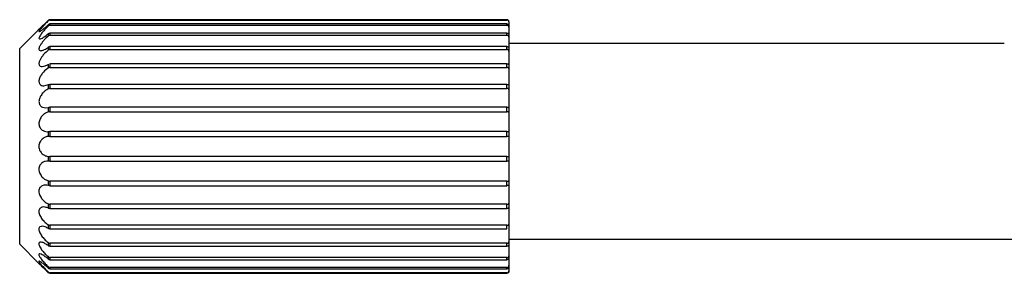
# Paper-space layout '_Inferior' of a CAD drawing. Header units: millimetres. Extents: x -50 to 1200, y -138 to 1808.
# Tile 1 of 26: x -50 to 51, y -3 to 22. Entities that reach past the tile are written whole.
import ezdxf

# ---------------------------------------------------------------- set-up
doc = ezdxf.new("R2010")
doc.units = ezdxf.units.MM

psp = doc.layouts.new('_Inferior')

# ---------------------------------------------------------------- linework, layer by layer
at = {"color": 7, "linetype": 'Continuous', "lineweight": 25}
for p, q in [((-46.71, 22.35), (-46.71, 22.36)), ((-46.71, 22.32), (-46.71, 22.35)), ((-46.57, 22.41), (-46.57, 22.38)), ((0.15, 22.41), (-46.57, 22.41)), ((-46.57, 22.41), (0.15, 22.41)), ((-46.57, 22.38), (0.15, 22.38)), ((0.15, 22.38), (0.15, 22.41)), ((0.35, 22.21), (0.35, -3.29)), ((-49.65, 19.47), (-47.74, 21.38)), ((-46.71, 21.78), (-46.71, 21.92)), ((-46.57, 21.98), (-46.57, 21.84)), ((0.15, 21.98), (-46.57, 21.98)), ((-46.57, 21.84), (0.15, 21.84)), ((0.15, 21.84), (0.15, 21.98)), ((-46.71, 20.77), (-46.71, 20.99)), ((0.15, 21.05), (-46.57, 21.05)), ((-46.57, 21.05), (-46.57, 20.82)), ((-46.57, 20.82), (0.15, 20.82)), ((0.15, 20.82), (0.15, 21.05)), ((-49.65, -0.53), (-49.65, 19.47)), ((-46.71, 19.32), (-46.71, 19.62)), ((0.15, 19.67), (-46.57, 19.67)), ((-46.57, 19.67), (-46.57, 19.36)), ((-46.57, 19.36), (0.15, 19.36)), ((0.15, 19.36), (0.15, 19.67)), ((0.35, 20), (50.99, 20)), ((-46.71, 17.49), (-46.71, 17.86)), ((-46.57, 17.9), (-46.57, 17.53)), ((0.15, 17.9), (-46.57, 17.9)), ((-46.57, 17.53), (0.15, 17.53)), ((0.15, 17.53), (0.15, 17.9)), ((-47.2, 15.66), (-46.71, 15.78)), ((-46.71, 15.36), (-46.71, 15.78)), ((-46.57, 15.81), (-46.57, 15.38)), ((0.15, 15.81), (-46.57, 15.81)), ((-46.57, 15.38), (0.15, 15.38)), ((0.15, 15.38), (0.15, 15.81)), ((-47.01, 13.41), (-46.71, 13.46)), ((-46.71, 12.99), (-46.71, 13.46)), ((-46.57, 13.48), (-46.57, 13.01)), ((0.15, 13.48), (-46.57, 13.48)), ((0.15, 13.01), (0.15, 13.48)), ((-46.57, 13.01), (0.15, 13.01)), ((-46.71, 10.5), (-46.71, 10.98)), ((-46.57, 10.99), (-46.57, 10.5)), ((0.15, 10.99), (-46.57, 10.99)), ((-46.57, 10.5), (0.15, 10.5)), ((0.15, 10.5), (0.15, 10.99)), ((-46.71, 7.96), (-46.71, 8.44)), ((-46.57, 8.44), (-46.57, 7.95)), ((0.15, 8.44), (-46.57, 8.44)), ((0.15, 7.95), (0.15, 8.44)), ((-46.57, 7.95), (0.15, 7.95)), ((-46.71, 5.48), (-46.71, 5.94)), ((0.15, 5.93), (-46.57, 5.93)), ((-46.57, 5.93), (-46.57, 5.46)), ((-46.57, 5.46), (0.15, 5.46)), ((0.15, 5.46), (0.15, 5.93)), ((-46.71, 3.16), (-46.71, 3.58)), ((0.15, 3.56), (-46.57, 3.56)), ((-46.57, 3.56), (-46.57, 3.13)), ((-46.57, 3.13), (0.15, 3.13)), ((0.15, 3.13), (0.15, 3.56)), ((-46.71, 1.07), (-46.71, 1.45)), ((0.15, 1.41), (-46.57, 1.41)), ((-46.57, 1.41), (-46.57, 1.04)), ((-46.57, 1.04), (0.15, 1.04)), ((0.15, 1.04), (0.15, 1.41)), ((0.35, 0), (75.1, 0)), ((-49.65, -0.53), (-47.69, -2.5)), ((-46.71, -0.69), (-46.71, -0.38)), ((0.15, -0.42), (-46.57, -0.42)), ((-46.57, -0.42), (-46.57, -0.73)), ((-46.57, -0.73), (0.15, -0.73)), ((0.15, -0.73), (0.15, -0.42)), ((-46.71, -2.06), (-46.71, -1.83)), ((0.15, -1.88), (-46.57, -1.88)), ((-46.57, -1.88), (-46.57, -2.11)), ((0.15, -2.11), (0.15, -1.88)), ((-46.71, -2.98), (-46.71, -2.84)), ((-46.57, -2.11), (0.15, -2.11)), ((0.15, -2.9), (-46.57, -2.9)), ((-46.57, -2.9), (-46.57, -3.04)), ((0.15, -3.04), (0.15, -2.9)), ((-46.71, -3.43), (-46.71, -3.38)), ((-46.57, -3.04), (0.15, -3.04)), ((0.15, -3.44), (-46.57, -3.44)), ((-46.57, -3.44), (-46.57, -3.49)), ((-46.57, -3.49), (0.15, -3.49)), ((0.15, -3.49), (0.15, -3.44))]:
    psp.add_line(p, q, dxfattribs=at)
for centre, start, end in [((-46.57, 22.21), 90, 134.5559), ((-46.57, 22.21), 89.9781, 134.8416), ((0.15, 22.21), 0, 90), ((0.15, 22.21), 0.128, 90.1274)]:
    psp.add_arc(centre, 0.2, start, end, dxfattribs=at)
for points, knots in [([(-46.71, 22.35), (-46.83, 22.24), (-47.07, 22.01), (-47.39, 21.7), (-47.62, 21.49), (-47.73, 21.39), (-47.74, 21.38), (-47.74, 21.38)], [0, 0, 0, 0, 0.249034, 0.499048, 0.748777, 0.874623, 1, 1, 1, 1]), ([(-47.74, 21.38), (-47.74, 21.38), (-47.73, 21.39), (-47.62, 21.49), (-47.4, 21.7), (-47.07, 22.01), (-46.83, 22.24), (-46.71, 22.35)], [0, 0, 0, 0, 0.124975, 0.250867, 0.500388, 0.749838, 1, 1, 1, 1]), ([(-46.71, 22.32), (-46.83, 22.2), (-47.07, 21.96), (-47.36, 21.65), (-47.54, 21.44), (-47.65, 21.3), (-47.7, 21.2), (-47.68, 21.19), (-47.66, 21.19)], [0, 0, 0, 0, 0.248815, 0.49851, 0.632407, 0.749571, 0.875981, 1, 1, 1, 1]), ([(-46.57, 22.38), (-46.58, 22.38), (-46.61, 22.38), (-46.65, 22.37), (-46.68, 22.35), (-46.7, 22.33), (-46.71, 22.32)], [0, 0, 0, 0, 0.25, 0.5, 0.75, 1, 1, 1, 1]), ([(0.35, 22.18), (0.34, 22.21), (0.34, 22.26), (0.29, 22.33), (0.23, 22.37), (0.17, 22.38), (0.15, 22.38)], [0, 0, 0, 0, 0.249582, 0.499712, 0.748963, 1, 1, 1, 1]), ([(-46.71, 21.78), (-46.84, 21.65), (-47.11, 21.39), (-47.42, 21.02), (-47.6, 20.75), (-47.69, 20.58), (-47.69, 20.47), (-47.63, 20.45), (-47.6, 20.45)], [0, 0, 0, 0, 0.248862, 0.498662, 0.632166, 0.749396, 0.871548, 1, 1, 1, 1]), ([(-47.66, 21.19), (-47.65, 21.19), (-47.61, 21.2), (-47.49, 21.27), (-47.28, 21.42), (-47, 21.65), (-46.81, 21.83), (-46.71, 21.92)], [0, 0, 0, 0, 0.119527, 0.250793, 0.500422, 0.750087, 1, 1, 1, 1]), ([(-46.71, 21.92), (-46.7, 21.93), (-46.68, 21.95), (-46.65, 21.96), (-46.61, 21.98), (-46.58, 21.98), (-46.57, 21.98)], [0, 0, 0, 0, 0.25, 0.5, 0.75, 1, 1, 1, 1]), ([(-46.57, 21.84), (-46.58, 21.84), (-46.61, 21.84), (-46.65, 21.82), (-46.68, 21.81), (-46.7, 21.79), (-46.71, 21.78)], [0, 0, 0, 0, 0.25, 0.5, 0.75, 1, 1, 1, 1]), ([(0.15, 21.98), (0.17, 21.98), (0.23, 21.97), (0.29, 21.92), (0.34, 21.86), (0.34, 21.81), (0.35, 21.79)], [0, 0, 0, 0, 0.251555, 0.500273, 0.749851, 1, 1, 1, 1]), ([(0.35, 21.64), (0.34, 21.67), (0.34, 21.72), (0.29, 21.78), (0.23, 21.83), (0.17, 21.83), (0.15, 21.84)], [0, 0, 0, 0, 0.2495817, 0.499712, 0.748963, 1, 1, 1, 1]), ([(-46.71, 20.77), (-46.86, 20.63), (-47.09, 20.42), (-47.35, 20.09), (-47.53, 19.84), (-47.64, 19.64), (-47.68, 19.5), (-47.69, 19.38), (-47.65, 19.27), (-47.55, 19.25), (-47.5, 19.25)], [0, 0, 0, 0, 0.248577, 0.385258, 0.499206, 0.630971, 0.691459, 0.749749, 0.867413, 1, 1, 1, 1]), ([(-47.6, 20.45), (-47.55, 20.46), (-47.44, 20.47), (-47.14, 20.64), (-46.88, 20.86), (-46.71, 20.99)], [0, 0, 0, 0, 0.2255532, 0.5011849, 1, 1, 1, 1]), ([(-46.71, 20.99), (-46.7, 21), (-46.68, 21.02), (-46.65, 21.03), (-46.61, 21.05), (-46.58, 21.05), (-46.57, 21.05)], [0, 0, 0, 0, 0.25, 0.5, 0.75, 1, 1, 1, 1]), ([(-46.57, 20.82), (-46.58, 20.82), (-46.61, 20.82), (-46.65, 20.81), (-46.68, 20.79), (-46.7, 20.77), (-46.71, 20.77)], [0, 0, 0, 0, 0.25, 0.5, 0.75, 1, 1, 1, 1]), ([(0.15, 21.05), (0.17, 21.04), (0.23, 21.04), (0.29, 21), (0.34, 20.94), (0.34, 20.9), (0.35, 20.87)], [0, 0, 0, 0, 0.251555, 0.500273, 0.749851, 1, 1, 1, 1]), ([(0.35, 20.64), (0.34, 20.66), (0.34, 20.71), (0.29, 20.77), (0.23, 20.81), (0.17, 20.82), (0.15, 20.82)], [0, 0, 0, 0, 0.249582, 0.499712, 0.748963, 1, 1, 1, 1]), ([(-46.71, 19.32), (-46.87, 19.18), (-47.12, 18.97), (-47.41, 18.61), (-47.56, 18.36), (-47.64, 18.17), (-47.68, 18.03), (-47.69, 17.9), (-47.66, 17.77), (-47.56, 17.65), (-47.43, 17.64), (-47.36, 17.63)], [0, 0, 0, 0, 0.24851, 0.385696, 0.498699, 0.565202, 0.62813, 0.689106, 0.749911, 0.864217, 1, 1, 1, 1]), ([(-47.5, 19.25), (-47.45, 19.25), (-47.34, 19.26), (-47.07, 19.37), (-46.85, 19.53), (-46.71, 19.62)], [0, 0, 0, 0, 0.22839, 0.501351, 1, 1, 1, 1]), ([(-46.71, 19.62), (-46.7, 19.63), (-46.68, 19.65), (-46.65, 19.66), (-46.61, 19.67), (-46.58, 19.67), (-46.57, 19.67)], [0, 0, 0, 0, 0.25, 0.5, 0.75, 1, 1, 1, 1]), ([(-46.57, 19.36), (-46.58, 19.36), (-46.61, 19.36), (-46.65, 19.35), (-46.68, 19.34), (-46.7, 19.33), (-46.71, 19.32)], [0, 0, 0, 0, 0.25, 0.5, 0.75, 1, 1, 1, 1]), ([(0.15, 19.67), (0.17, 19.67), (0.23, 19.66), (0.29, 19.63), (0.34, 19.58), (0.34, 19.54), (0.35, 19.52)], [0, 0, 0, 0, 0.251555, 0.500273, 0.749851, 1, 1, 1, 1]), ([(0.35, 19.2), (0.34, 19.23), (0.34, 19.27), (0.29, 19.32), (0.23, 19.36), (0.17, 19.36), (0.15, 19.36)], [0, 0, 0, 0, 0.249582, 0.499712, 0.748963, 1, 1, 1, 1]), ([(-46.71, 17.49), (-46.89, 17.36), (-47.15, 17.16), (-47.46, 16.77), (-47.61, 16.49), (-47.68, 16.26), (-47.69, 16.1), (-47.67, 15.95), (-47.59, 15.8), (-47.44, 15.68), (-47.28, 15.67), (-47.2, 15.66)], [0, 0, 0, 0, 0.248501, 0.373567, 0.498689, 0.562725, 0.6241, 0.685344, 0.749954, 0.875015, 1, 1, 1, 1]), ([(-47.36, 17.63), (-47.26, 17.64), (-47.05, 17.67), (-46.83, 17.8), (-46.71, 17.86)], [0, 0, 0, 0, 0.499942, 1, 1, 1, 1]), ([(-46.57, 17.53), (-46.58, 17.53), (-46.61, 17.53), (-46.65, 17.52), (-46.68, 17.51), (-46.7, 17.5), (-46.71, 17.49)], [0, 0, 0, 0, 0.25, 0.5, 0.75, 1, 1, 1, 1]), ([(0.15, 17.9), (0.17, 17.9), (0.23, 17.9), (0.29, 17.87), (0.34, 17.82), (0.34, 17.8), (0.35, 17.78)], [0, 0, 0, 0, 0.251555, 0.500273, 0.749851, 1, 1, 1, 1]), ([(0.35, 17.39), (0.34, 17.41), (0.34, 17.45), (0.29, 17.49), (0.23, 17.52), (0.17, 17.53), (0.15, 17.53)], [0, 0, 0, 0, 0.2495817, 0.499712, 0.748963, 1, 1, 1, 1]), ([(-46.71, 15.36), (-46.82, 15.29), (-47.02, 15.19), (-47.3, 14.93), (-47.49, 14.67), (-47.61, 14.43), (-47.67, 14.25), (-47.69, 14.07), (-47.67, 13.89), (-47.62, 13.73), (-47.5, 13.57), (-47.3, 13.44), (-47.12, 13.42), (-47.01, 13.41)], [0, 0, 0, 0, 0.146728, 0.24941, 0.38738, 0.446305, 0.49953, 0.558949, 0.619026, 0.682121, 0.75028, 0.859936, 1, 1, 1, 1]), ([(-46.71, 15.78), (-46.7, 15.79), (-46.68, 15.79), (-46.65, 15.8), (-46.61, 15.81), (-46.58, 15.81), (-46.57, 15.81)], [0, 0, 0, 0, 0.25, 0.5, 0.75, 1, 1, 1, 1]), ([(-46.57, 15.38), (-46.58, 15.38), (-46.61, 15.38), (-46.65, 15.38), (-46.68, 15.37), (-46.7, 15.36), (-46.71, 15.36)], [0, 0, 0, 0, 0.25, 0.5, 0.75, 1, 1, 1, 1]), ([(0.15, 15.81), (0.17, 15.81), (0.23, 15.81), (0.29, 15.78), (0.34, 15.75), (0.34, 15.73), (0.35, 15.72)], [0, 0, 0, 0, 0.251555, 0.500273, 0.749851, 1, 1, 1, 1]), ([(0.35, 15.28), (0.34, 15.3), (0.34, 15.33), (0.29, 15.36), (0.23, 15.38), (0.17, 15.38), (0.15, 15.38)], [0, 0, 0, 0, 0.249582, 0.499712, 0.748963, 1, 1, 1, 1]), ([(-46.71, 13.46), (-46.7, 13.46), (-46.68, 13.46), (-46.65, 13.47), (-46.61, 13.47), (-46.58, 13.47), (-46.57, 13.48)], [0, 0, 0, 0, 0.25, 0.5, 0.75, 1, 1, 1, 1]), ([(0.15, 13.48), (0.17, 13.47), (0.23, 13.47), (0.29, 13.46), (0.34, 13.44), (0.34, 13.43), (0.35, 13.42)], [0, 0, 0, 0, 0.251555, 0.500273, 0.749851, 1, 1, 1, 1]), ([(-46.71, 12.99), (-46.82, 12.96), (-47.03, 12.88), (-47.32, 12.65), (-47.54, 12.37), (-47.65, 12.1), (-47.69, 11.87), (-47.68, 11.66), (-47.62, 11.46), (-47.53, 11.3), (-47.37, 11.13), (-47.13, 11), (-46.92, 10.98), (-46.81, 10.97)], [0, 0, 0, 0, 0.124477, 0.249422, 0.374242, 0.439569, 0.499806, 0.561063, 0.625221, 0.684217, 0.750637, 0.875526, 1, 1, 1, 1]), ([(-46.57, 13.01), (-46.58, 13.01), (-46.61, 13.01), (-46.65, 13.01), (-46.68, 13), (-46.7, 13), (-46.71, 12.99)], [0, 0, 0, 0, 0.25, 0.5, 0.75, 1, 1, 1, 1]), ([(0.35, 12.94), (0.34, 12.96), (0.34, 12.98), (0.29, 13), (0.23, 13.01), (0.17, 13.01), (0.15, 13.01)], [0, 0, 0, 0, 0.249582, 0.499712, 0.748963, 1, 1, 1, 1]), ([(-46.71, 10.5), (-46.82, 10.48), (-47.04, 10.44), (-47.35, 10.24), (-47.56, 9.98), (-47.67, 9.7), (-47.7, 9.47), (-47.67, 9.24), (-47.56, 8.96), (-47.35, 8.7), (-47.04, 8.5), (-46.82, 8.46), (-46.71, 8.44)], [0, 0, 0, 0, 0.124526, 0.249516, 0.374339, 0.439263, 0.499827, 0.560424, 0.625428, 0.750129, 0.87505, 1, 1, 1, 1]), ([(-46.81, 10.97), (-46.8, 10.97), (-46.76, 10.97), (-46.73, 10.98), (-46.71, 10.98)], [0, 0, 0, 0, 0.559639, 1, 1, 1, 1]), ([(-46.71, 10.98), (-46.7, 10.98), (-46.68, 10.98), (-46.65, 10.98), (-46.61, 10.98), (-46.58, 10.99), (-46.57, 10.99)], [0, 0, 0, 0, 0.25, 0.5, 0.75, 1, 1, 1, 1]), ([(-46.57, 10.5), (-46.58, 10.5), (-46.61, 10.5), (-46.65, 10.5), (-46.68, 10.5), (-46.7, 10.5), (-46.71, 10.5)], [0, 0, 0, 0, 0.25, 0.5, 0.75, 1, 1, 1, 1]), ([(0.15, 10.99), (0.17, 10.98), (0.22, 10.98), (0.28, 10.98), (0.32, 10.97), (0.34, 10.97), (0.34, 10.97)], [0, 0, 0, 0, 0.251554, 0.50022, 0.750106, 1, 1, 1, 1]), ([(0.35, 10.47), (0.34, 10.48), (0.34, 10.49), (0.29, 10.5), (0.23, 10.5), (0.17, 10.5), (0.15, 10.5)], [0, 0, 0, 0, 0.249582, 0.499712, 0.748963, 1, 1, 1, 1]), ([(0.34, 10.97), (0.34, 10.97), (0.35, 10.97), (0.35, 10.97), (0.35, 10.97)], [0, 0, 0, 0, 0.560731, 1, 1, 1, 1]), ([(-46.71, 8.44), (-46.7, 8.44), (-46.68, 8.44), (-46.65, 8.44), (-46.61, 8.44), (-46.58, 8.44), (-46.57, 8.44)], [0, 0, 0, 0, 0.25, 0.5, 0.75, 1, 1, 1, 1]), ([(0.15, 8.44), (0.17, 8.44), (0.23, 8.44), (0.29, 8.44), (0.34, 8.45), (0.34, 8.46), (0.35, 8.46)], [0, 0, 0, 0, 0.251555, 0.500273, 0.749851, 1, 1, 1, 1]), ([(-46.71, 7.96), (-46.82, 7.96), (-47.04, 7.96), (-47.35, 7.83), (-47.56, 7.61), (-47.67, 7.36), (-47.7, 7.14), (-47.67, 6.91), (-47.56, 6.61), (-47.35, 6.32), (-47.04, 6.07), (-46.82, 5.99), (-46.71, 5.94)], [0, 0, 0, 0, 0.124526, 0.249516, 0.374339, 0.439263, 0.499827, 0.560424, 0.625428, 0.750129, 0.87505, 1, 1, 1, 1]), ([(-46.57, 7.95), (-46.58, 7.95), (-46.61, 7.95), (-46.65, 7.96), (-46.68, 7.96), (-46.7, 7.96), (-46.71, 7.96)], [0, 0, 0, 0, 0.25, 0.5, 0.75, 1, 1, 1, 1]), ([(0.35, 7.97), (0.34, 7.97), (0.34, 7.97), (0.29, 7.96), (0.23, 7.96), (0.17, 7.95), (0.15, 7.95)], [0, 0, 0, 0, 0.249582, 0.499712, 0.748963, 1, 1, 1, 1]), ([(-46.71, 5.48), (-46.82, 5.51), (-47.04, 5.55), (-47.35, 5.48), (-47.56, 5.32), (-47.67, 5.1), (-47.7, 4.89), (-47.67, 4.67), (-47.56, 4.38), (-47.35, 4.06), (-47.04, 3.76), (-46.82, 3.64), (-46.71, 3.58)], [0, 0, 0, 0, 0.124526, 0.249516, 0.374339, 0.439263, 0.499827, 0.560424, 0.625428, 0.750129, 0.87505, 1, 1, 1, 1]), ([(-46.71, 5.94), (-46.7, 5.94), (-46.68, 5.94), (-46.65, 5.93), (-46.61, 5.93), (-46.58, 5.93), (-46.57, 5.93)], [0, 0, 0, 0, 0.25, 0.5, 0.75, 1, 1, 1, 1]), ([(-46.57, 5.46), (-46.58, 5.46), (-46.61, 5.46), (-46.65, 5.47), (-46.68, 5.47), (-46.7, 5.48), (-46.71, 5.48)], [0, 0, 0, 0, 0.25, 0.5, 0.75, 1, 1, 1, 1]), ([(0.15, 5.93), (0.17, 5.93), (0.23, 5.93), (0.29, 5.94), (0.34, 5.96), (0.34, 5.98), (0.35, 5.99)], [0, 0, 0, 0, 0.251555, 0.500273, 0.749851, 1, 1, 1, 1]), ([(0.35, 5.51), (0.34, 5.51), (0.34, 5.5), (0.29, 5.48), (0.23, 5.47), (0.17, 5.47), (0.15, 5.46)], [0, 0, 0, 0, 0.249582, 0.499712, 0.748963, 1, 1, 1, 1]), ([(-46.71, 3.16), (-46.82, 3.2), (-47.04, 3.29), (-47.35, 3.29), (-47.56, 3.18), (-47.67, 3), (-47.7, 2.83), (-47.67, 2.62), (-47.56, 2.34), (-47.35, 2), (-47.04, 1.68), (-46.82, 1.52), (-46.71, 1.45)], [0, 0, 0, 0, 0.124526, 0.249516, 0.374339, 0.439263, 0.499827, 0.560424, 0.625428, 0.750129, 0.87505, 1, 1, 1, 1]), ([(-46.71, 3.58), (-46.7, 3.58), (-46.68, 3.57), (-46.65, 3.56), (-46.61, 3.56), (-46.58, 3.56), (-46.57, 3.56)], [0, 0, 0, 0, 0.25, 0.5, 0.75, 1, 1, 1, 1]), ([(-46.57, 3.13), (-46.58, 3.13), (-46.61, 3.13), (-46.65, 3.14), (-46.68, 3.14), (-46.7, 3.15), (-46.71, 3.16)], [0, 0, 0, 0, 0.25, 0.5, 0.75, 1, 1, 1, 1]), ([(0.15, 3.56), (0.17, 3.56), (0.23, 3.56), (0.29, 3.58), (0.34, 3.61), (0.34, 3.64), (0.35, 3.66)], [0, 0, 0, 0, 0.251555, 0.500273, 0.749851, 1, 1, 1, 1]), ([(0.35, 3.22), (0.34, 3.21), (0.34, 3.19), (0.29, 3.16), (0.23, 3.13), (0.17, 3.13), (0.15, 3.13)], [0, 0, 0, 0, 0.249582, 0.499712, 0.748963, 1, 1, 1, 1]), ([(-46.71, 1.07), (-46.82, 1.14), (-47.04, 1.26), (-47.35, 1.33), (-47.56, 1.29), (-47.67, 1.16), (-47.7, 1.01), (-47.67, 0.83), (-47.56, 0.57), (-47.35, 0.24), (-47.04, -0.11), (-46.82, -0.29), (-46.71, -0.38)], [0, 0, 0, 0, 0.124526, 0.249516, 0.374339, 0.439263, 0.499827, 0.560424, 0.625428, 0.750129, 0.87505, 1, 1, 1, 1]), ([(-46.71, 1.45), (-46.7, 1.44), (-46.68, 1.43), (-46.65, 1.42), (-46.61, 1.41), (-46.58, 1.41), (-46.57, 1.41)], [0, 0, 0, 0, 0.25, 0.5, 0.75, 1, 1, 1, 1]), ([(-46.57, 1.04), (-46.58, 1.04), (-46.61, 1.04), (-46.65, 1.05), (-46.68, 1.06), (-46.7, 1.07), (-46.71, 1.07)], [0, 0, 0, 0, 0.25, 0.5, 0.75, 1, 1, 1, 1]), ([(0.15, 1.41), (0.17, 1.41), (0.23, 1.42), (0.29, 1.45), (0.34, 1.49), (0.34, 1.53), (0.35, 1.54)], [0, 0, 0, 0, 0.251555, 0.500273, 0.749851, 1, 1, 1, 1]), ([(-46.71, -0.69), (-46.82, -0.61), (-47.04, -0.45), (-47.35, -0.31), (-47.56, -0.29), (-47.67, -0.37), (-47.7, -0.47), (-47.67, -0.62), (-47.56, -0.86), (-47.35, -1.17), (-47.04, -1.53), (-46.82, -1.73), (-46.71, -1.83)], [0, 0, 0, 0, 0.124526, 0.249516, 0.374339, 0.439263, 0.499827, 0.560424, 0.625428, 0.750129, 0.87505, 1, 1, 1, 1]), ([(-46.71, -0.38), (-46.7, -0.39), (-46.68, -0.4), (-46.65, -0.41), (-46.61, -0.42), (-46.58, -0.42), (-46.57, -0.42)], [0, 0, 0, 0, 0.25, 0.5, 0.75, 1, 1, 1, 1]), ([(-46.57, -0.73), (-46.58, -0.73), (-46.61, -0.73), (-46.65, -0.72), (-46.68, -0.71), (-46.7, -0.69), (-46.71, -0.69)], [0, 0, 0, 0, 0.25, 0.5, 0.75, 1, 1, 1, 1]), ([(0.15, -0.42), (0.17, -0.42), (0.23, -0.42), (0.29, -0.38), (0.34, -0.33), (0.34, -0.29), (0.35, -0.26)], [0, 0, 0, 0, 0.251555, 0.500273, 0.749851, 1, 1, 1, 1]), ([(0.35, -0.58), (0.34, -0.6), (0.34, -0.64), (0.29, -0.69), (0.23, -0.72), (0.17, -0.73), (0.15, -0.73)], [0, 0, 0, 0, 0.249582, 0.499712, 0.748963, 1, 1, 1, 1]), ([(-46.71, -2.06), (-46.82, -1.96), (-47.04, -1.78), (-47.35, -1.58), (-47.56, -1.5), (-47.67, -1.51), (-47.7, -1.58), (-47.67, -1.69), (-47.56, -1.89), (-47.35, -2.17), (-47.04, -2.52), (-46.82, -2.74), (-46.71, -2.84)], [0, 0, 0, 0, 0.124526, 0.249516, 0.374339, 0.439263, 0.499827, 0.560424, 0.625428, 0.750129, 0.87505, 1, 1, 1, 1]), ([(-46.71, -1.83), (-46.7, -1.84), (-46.68, -1.85), (-46.65, -1.87), (-46.61, -1.88), (-46.58, -1.88), (-46.57, -1.88)], [0, 0, 0, 0, 0.25, 0.5, 0.75, 1, 1, 1, 1]), ([(0.15, -1.88), (0.17, -1.88), (0.23, -1.87), (0.29, -1.83), (0.34, -1.77), (0.34, -1.72), (0.35, -1.7)], [0, 0, 0, 0, 0.251555, 0.500273, 0.749851, 1, 1, 1, 1]), ([(0.35, -1.94), (0.34, -1.96), (0.34, -2), (0.29, -2.06), (0.23, -2.1), (0.17, -2.11), (0.15, -2.11)], [0, 0, 0, 0, 0.249582, 0.499712, 0.748963, 1, 1, 1, 1]), ([(-46.71, -2.98), (-46.82, -2.88), (-47.04, -2.68), (-47.35, -2.43), (-47.56, -2.28), (-47.67, -2.24), (-47.7, -2.26), (-47.67, -2.33), (-47.56, -2.48), (-47.35, -2.73), (-47.04, -3.05), (-46.82, -3.27), (-46.71, -3.38)], [0, 0, 0, 0, 0.124526, 0.249516, 0.374339, 0.439263, 0.499827, 0.560424, 0.625428, 0.750129, 0.87505, 1, 1, 1, 1]), ([(-46.71, -3.43), (-46.82, -3.32), (-47.04, -3.11), (-47.35, -2.81), (-47.56, -2.61), (-47.67, -2.51), (-47.68, -2.5), (-47.69, -2.5)], [0, 0, 0, 0, 0.2491381, 0.4992066, 0.7489394, 0.8788393, 1, 1, 1, 1]), ([(-47.69, -2.5), (-47.68, -2.5), (-47.67, -2.51), (-47.56, -2.61), (-47.35, -2.81), (-47.04, -3.11), (-46.82, -3.32), (-46.71, -3.43)], [0, 0, 0, 0, 0.121161, 0.251116, 0.500432, 0.750186, 1, 1, 1, 1]), ([(-46.57, -2.11), (-46.58, -2.11), (-46.61, -2.11), (-46.65, -2.1), (-46.68, -2.08), (-46.7, -2.06), (-46.71, -2.06)], [0, 0, 0, 0, 0.25, 0.5, 0.75, 1, 1, 1, 1]), ([(-46.71, -2.84), (-46.7, -2.85), (-46.68, -2.87), (-46.65, -2.88), (-46.61, -2.9), (-46.58, -2.9), (-46.57, -2.9)], [0, 0, 0, 0, 0.25, 0.5, 0.75, 1, 1, 1, 1]), ([(-46.57, -3.04), (-46.58, -3.04), (-46.61, -3.04), (-46.65, -3.03), (-46.68, -3.01), (-46.7, -2.99), (-46.71, -2.98)], [0, 0, 0, 0, 0.25, 0.5, 0.75, 1, 1, 1, 1]), ([(0.15, -2.9), (0.17, -2.89), (0.23, -2.89), (0.29, -2.85), (0.34, -2.78), (0.34, -2.73), (0.35, -2.7)], [0, 0, 0, 0, 0.251555, 0.500273, 0.749851, 1, 1, 1, 1]), ([(0.35, -2.85), (0.34, -2.87), (0.34, -2.92), (0.29, -2.99), (0.23, -3.03), (0.17, -3.04), (0.15, -3.04)], [0, 0, 0, 0, 0.249582, 0.499712, 0.748963, 1, 1, 1, 1]), ([(-46.71, -3.38), (-46.7, -3.39), (-46.68, -3.41), (-46.65, -3.43), (-46.61, -3.44), (-46.58, -3.44), (-46.57, -3.44)], [0, 0, 0, 0, 0.25, 0.5, 0.75, 1, 1, 1, 1]), ([(-46.57, -3.49), (-46.58, -3.49), (-46.61, -3.49), (-46.65, -3.48), (-46.68, -3.46), (-46.7, -3.44), (-46.71, -3.43)], [0, 0, 0, 0, 0.25, 0.5, 0.75, 1, 1, 1, 1]), ([(0.15, -3.44), (0.17, -3.44), (0.23, -3.43), (0.29, -3.39), (0.34, -3.32), (0.34, -3.27), (0.35, -3.24)], [0, 0, 0, 0, 0.251555, 0.500273, 0.749851, 1, 1, 1, 1]), ([(0.35, -3.29), (0.34, -3.32), (0.34, -3.37), (0.29, -3.43), (0.23, -3.48), (0.17, -3.49), (0.15, -3.49)], [0, 0, 0, 0, 0.249582, 0.499712, 0.748963, 1, 1, 1, 1])]:
    psp.add_open_spline(points, degree=3, knots=knots, dxfattribs=at)

doc.saveas('drawing.dxf')
